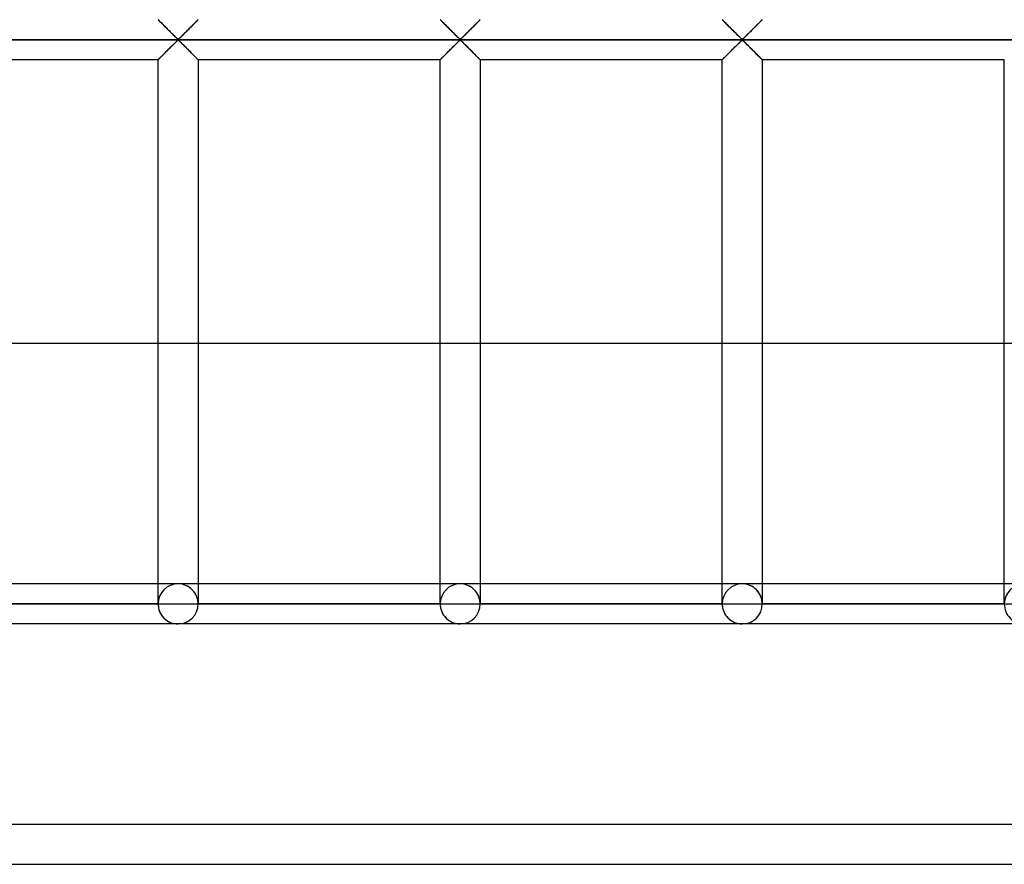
# Model space of a CAD drawing. Header units: millimetres. Extents: x -455 to 455, y -455 to 455.
# Tile 2 of 57: x -337 to -214, y -455 to -350. Entities that reach past the tile are written whole.
import ezdxf

# ---------------------------------------------------------------- set-up
doc = ezdxf.new("R2010")
doc.units = ezdxf.units.MM
doc.layers.add('MAIN-1', color=7, linetype='Continuous')
doc.layers.add('MAIN-2', color=7, linetype='Continuous')

msp = doc.modelspace()

# ---------------------------------------------------------------- linework, layer by layer
at = {"layer": 'MAIN-1'}
for p, q in [((390, -390), (-390, -390)), ((-455, -455), (455, -455))]:
    msp.add_line(p, q, dxfattribs=at)
at = {"layer": 'MAIN-2'}
for p, q in [((-319.37, -349.59), (-319.37, -349.58)), ((-319.37, -349.58), (-319.37, -349.59)), ((-319.36, -349.6), (-319.37, -349.59)), ((-319.37, -349.59), (-319.35, -349.61)), ((-319.33, -349.62), (-319.36, -349.6)), ((-319.35, -349.61), (-319.31, -349.64)), ((-319.3, -349.65), (-319.33, -349.62)), ((-319.31, -349.64), (-319.27, -349.69)), ((-319.26, -349.69), (-319.3, -349.65)), ((-319.27, -349.69), (-319.21, -349.75)), ((-319.22, -349.74), (-319.26, -349.69)), ((-319.16, -349.8), (-319.22, -349.74)), ((-319.21, -349.75), (-319.14, -349.82)), ((-319.1, -349.86), (-319.16, -349.8)), ((-319.14, -349.82), (-319.05, -349.9)), ((-319.03, -349.92), (-319.1, -349.86)), ((-319.05, -349.9), (-318.97, -349.99)), ((-318.96, -350), (-319.03, -349.92)), ((-318.97, -349.99), (-318.87, -350.09)), ((-318.88, -350.07), (-318.96, -350)), ((-318.8, -350.16), (-318.88, -350.07)), ((-318.87, -350.09), (-318.77, -350.19)), ((-318.72, -350.24), (-318.8, -350.16)), ((-318.77, -350.19), (-318.66, -350.3)), ((-318.63, -350.33), (-318.72, -350.24)), ((-315.03, -350.24), (-315.12, -350.33)), ((-315.08, -350.29), (-315.02, -350.23)), ((-314.95, -350.16), (-315.03, -350.24)), ((-315.02, -350.23), (-314.96, -350.17)), ((-314.96, -350.17), (-314.9, -350.11)), ((-314.87, -350.07), (-314.95, -350.16)), ((-314.9, -350.11), (-314.84, -350.05)), ((-314.79, -350), (-314.87, -350.07)), ((-314.84, -350.05), (-314.79, -350)), ((-314.72, -349.92), (-314.79, -350)), ((-314.79, -350), (-314.74, -349.94)), ((-314.74, -349.94), (-314.69, -349.89)), ((-314.65, -349.86), (-314.72, -349.92)), ((-314.69, -349.89), (-314.64, -349.85)), ((-314.59, -349.8), (-314.65, -349.86)), ((-314.64, -349.85), (-314.6, -349.8)), ((-314.6, -349.8), (-314.56, -349.76)), ((-314.53, -349.74), (-314.59, -349.8)), ((-314.56, -349.76), (-314.52, -349.73)), ((-314.49, -349.69), (-314.53, -349.74)), ((-314.52, -349.73), (-314.49, -349.69)), ((-314.45, -349.65), (-314.49, -349.69)), ((-314.49, -349.69), (-314.46, -349.66)), ((-314.46, -349.66), (-314.43, -349.64)), ((-314.42, -349.62), (-314.45, -349.65)), ((-314.43, -349.64), (-314.41, -349.62)), ((-314.39, -349.6), (-314.42, -349.62)), ((-314.41, -349.62), (-314.4, -349.6)), ((-314.4, -349.6), (-314.39, -349.59)), ((-314.38, -349.59), (-314.39, -349.6)), ((-314.39, -349.59), (-314.38, -349.59)), ((-314.38, -349.58), (-314.38, -349.59)), ((-314.38, -349.59), (-314.38, -349.58)), ((-284.16, -349.59), (-284.17, -349.58)), ((-284.17, -349.58), (-284.16, -349.59)), ((-284.15, -349.6), (-284.16, -349.59)), ((-284.16, -349.59), (-284.14, -349.61)), ((-284.13, -349.62), (-284.15, -349.6)), ((-284.14, -349.61), (-284.1, -349.64)), ((-284.09, -349.65), (-284.13, -349.62)), ((-284.1, -349.64), (-284.06, -349.69)), ((-284.06, -349.69), (-284.09, -349.65)), ((-284.01, -349.74), (-284.06, -349.69)), ((-284.06, -349.69), (-284, -349.75)), ((-283.95, -349.8), (-284.01, -349.74)), ((-284, -349.75), (-283.93, -349.82)), ((-283.89, -349.86), (-283.95, -349.8)), ((-283.93, -349.82), (-283.85, -349.9)), ((-283.82, -349.92), (-283.89, -349.86)), ((-283.85, -349.9), (-283.76, -349.99)), ((-283.75, -350), (-283.82, -349.92)), ((-283.76, -349.99), (-283.66, -350.09)), ((-283.67, -350.07), (-283.75, -350)), ((-283.59, -350.16), (-283.67, -350.07)), ((-283.66, -350.09), (-283.56, -350.19)), ((-283.51, -350.24), (-283.59, -350.16)), ((-283.56, -350.19), (-283.45, -350.3)), ((-283.42, -350.33), (-283.51, -350.24)), ((-279.82, -350.24), (-279.91, -350.33)), ((-279.87, -350.29), (-279.81, -350.23)), ((-279.74, -350.16), (-279.82, -350.24)), ((-279.81, -350.23), (-279.75, -350.17)), ((-279.75, -350.17), (-279.69, -350.11)), ((-279.66, -350.07), (-279.74, -350.16)), ((-279.69, -350.11), (-279.64, -350.05)), ((-279.58, -350), (-279.66, -350.07)), ((-279.64, -350.05), (-279.58, -350)), ((-279.51, -349.92), (-279.58, -350)), ((-279.58, -350), (-279.53, -349.94)), ((-279.53, -349.94), (-279.48, -349.89)), ((-279.44, -349.86), (-279.51, -349.92)), ((-279.48, -349.89), (-279.43, -349.85)), ((-279.38, -349.8), (-279.44, -349.86)), ((-279.43, -349.85), (-279.39, -349.8)), ((-279.39, -349.8), (-279.35, -349.76)), ((-279.33, -349.74), (-279.38, -349.8)), ((-279.35, -349.76), (-279.31, -349.73)), ((-279.28, -349.69), (-279.33, -349.74)), ((-279.31, -349.73), (-279.28, -349.69)), ((-279.24, -349.65), (-279.28, -349.69)), ((-279.28, -349.69), (-279.25, -349.66)), ((-279.25, -349.66), (-279.22, -349.64)), ((-279.21, -349.62), (-279.24, -349.65)), ((-279.22, -349.64), (-279.2, -349.62)), ((-279.19, -349.6), (-279.21, -349.62)), ((-279.2, -349.62), (-279.19, -349.6)), ((-279.17, -349.59), (-279.19, -349.6)), ((-279.19, -349.6), (-279.18, -349.59)), ((-279.18, -349.59), (-279.17, -349.59)), ((-279.17, -349.58), (-279.17, -349.59)), ((-279.17, -349.59), (-279.17, -349.58)), ((-248.95, -349.59), (-248.96, -349.58)), ((-248.96, -349.58), (-248.95, -349.59)), ((-248.94, -349.6), (-248.95, -349.59)), ((-248.95, -349.59), (-248.93, -349.61)), ((-248.92, -349.62), (-248.94, -349.6)), ((-248.93, -349.61), (-248.9, -349.64)), ((-248.89, -349.65), (-248.92, -349.62)), ((-248.9, -349.64), (-248.85, -349.69)), ((-248.85, -349.69), (-248.89, -349.65)), ((-248.8, -349.74), (-248.85, -349.69)), ((-248.85, -349.69), (-248.79, -349.75)), ((-248.75, -349.8), (-248.8, -349.74)), ((-248.79, -349.75), (-248.72, -349.82)), ((-248.68, -349.86), (-248.75, -349.8)), ((-248.72, -349.82), (-248.64, -349.9)), ((-248.62, -349.92), (-248.68, -349.86)), ((-248.64, -349.9), (-248.55, -349.99)), ((-248.54, -350), (-248.62, -349.92)), ((-248.55, -349.99), (-248.45, -350.09)), ((-248.47, -350.07), (-248.54, -350)), ((-248.38, -350.16), (-248.47, -350.07)), ((-248.45, -350.09), (-248.35, -350.19)), ((-248.3, -350.24), (-248.38, -350.16)), ((-248.35, -350.19), (-248.24, -350.3)), ((-248.21, -350.33), (-248.3, -350.24)), ((-244.62, -350.24), (-244.7, -350.33)), ((-244.66, -350.29), (-244.6, -350.23)), ((-244.53, -350.16), (-244.62, -350.24)), ((-244.6, -350.23), (-244.54, -350.17)), ((-244.54, -350.17), (-244.48, -350.11)), ((-244.45, -350.07), (-244.53, -350.16)), ((-244.48, -350.11), (-244.43, -350.05)), ((-244.37, -350), (-244.45, -350.07)), ((-244.43, -350.05), (-244.37, -350)), ((-244.3, -349.92), (-244.37, -350)), ((-244.37, -350), (-244.32, -349.94)), ((-244.32, -349.94), (-244.27, -349.89)), ((-244.23, -349.86), (-244.3, -349.92)), ((-244.27, -349.89), (-244.22, -349.85)), ((-244.17, -349.8), (-244.23, -349.86)), ((-244.22, -349.85), (-244.18, -349.8)), ((-244.18, -349.8), (-244.14, -349.76)), ((-244.12, -349.74), (-244.17, -349.8)), ((-244.14, -349.76), (-244.1, -349.73)), ((-244.07, -349.69), (-244.12, -349.74)), ((-244.1, -349.73), (-244.07, -349.69)), ((-244.03, -349.65), (-244.07, -349.69)), ((-244.07, -349.69), (-244.04, -349.66)), ((-244.04, -349.66), (-244.02, -349.64)), ((-244, -349.62), (-244.03, -349.65)), ((-244.02, -349.64), (-244, -349.62)), ((-243.98, -349.6), (-244, -349.62)), ((-244, -349.62), (-243.98, -349.6)), ((-243.96, -349.59), (-243.98, -349.6)), ((-243.98, -349.6), (-243.97, -349.59)), ((-243.97, -349.59), (-243.96, -349.59)), ((-243.96, -349.58), (-243.96, -349.59)), ((-243.96, -349.59), (-243.96, -349.58)), ((-318.66, -350.3), (-318.55, -350.4)), ((-318.54, -350.41), (-318.63, -350.33)), ((-318.55, -350.4), (-318.44, -350.52)), ((-318.45, -350.5), (-318.54, -350.41)), ((-318.36, -350.6), (-318.45, -350.5)), ((-318.44, -350.52), (-318.32, -350.63)), ((-318.26, -350.69), (-318.36, -350.6)), ((-318.32, -350.63), (-318.21, -350.75)), ((-318.17, -350.79), (-318.26, -350.69)), ((-318.21, -350.75), (-318.09, -350.87)), ((-318.07, -350.88), (-318.17, -350.79)), ((-318.09, -350.87), (-317.97, -350.99)), ((-317.98, -350.98), (-318.07, -350.88)), ((-317.88, -351.08), (-317.98, -350.98)), ((-317.97, -350.99), (-317.85, -351.11)), ((-317.78, -351.17), (-317.88, -351.08)), ((-317.85, -351.11), (-317.73, -351.23)), ((-317.69, -351.27), (-317.78, -351.17)), ((-317.73, -351.23), (-317.61, -351.34)), ((-317.6, -351.36), (-317.69, -351.27)), ((-317.61, -351.34), (-317.5, -351.46)), ((-317.5, -351.45), (-317.6, -351.36)), ((-317.41, -351.54), (-317.5, -351.45)), ((-317.5, -351.46), (-317.39, -351.57)), ((-316.25, -351.45), (-316.34, -351.54)), ((-316.34, -351.55), (-316.28, -351.49)), ((-316.28, -351.49), (-316.22, -351.42)), ((-316.15, -351.36), (-316.25, -351.45)), ((-316.22, -351.42), (-316.15, -351.35)), ((-316.06, -351.27), (-316.15, -351.36)), ((-316.15, -351.35), (-316.08, -351.29)), ((-316.08, -351.29), (-316.02, -351.22)), ((-315.97, -351.17), (-316.06, -351.27)), ((-316.02, -351.22), (-315.95, -351.15)), ((-315.87, -351.08), (-315.97, -351.17)), ((-315.95, -351.15), (-315.88, -351.09)), ((-315.88, -351.09), (-315.81, -351.02)), ((-315.77, -350.98), (-315.87, -351.08)), ((-315.81, -351.02), (-315.74, -350.95)), ((-315.68, -350.88), (-315.77, -350.98)), ((-315.74, -350.95), (-315.67, -350.88)), ((-315.58, -350.79), (-315.68, -350.88)), ((-315.67, -350.88), (-315.6, -350.81)), ((-315.6, -350.81), (-315.54, -350.74)), ((-315.49, -350.69), (-315.58, -350.79)), ((-315.54, -350.74), (-315.47, -350.67)), ((-315.39, -350.6), (-315.49, -350.69)), ((-315.47, -350.67), (-315.4, -350.61)), ((-315.4, -350.61), (-315.33, -350.54)), ((-315.3, -350.5), (-315.39, -350.6)), ((-315.33, -350.54), (-315.27, -350.48)), ((-315.21, -350.41), (-315.3, -350.5)), ((-315.27, -350.48), (-315.2, -350.41)), ((-315.12, -350.33), (-315.21, -350.41)), ((-315.2, -350.41), (-315.14, -350.35)), ((-315.14, -350.35), (-315.08, -350.29)), ((-283.45, -350.3), (-283.34, -350.4)), ((-283.33, -350.41), (-283.42, -350.33)), ((-283.34, -350.4), (-283.23, -350.52)), ((-283.24, -350.5), (-283.33, -350.41)), ((-283.15, -350.6), (-283.24, -350.5)), ((-283.23, -350.52), (-283.12, -350.63)), ((-283.06, -350.69), (-283.15, -350.6)), ((-283.12, -350.63), (-283, -350.75)), ((-282.96, -350.79), (-283.06, -350.69)), ((-283, -350.75), (-282.88, -350.87)), ((-282.86, -350.88), (-282.96, -350.79)), ((-282.88, -350.87), (-282.76, -350.99)), ((-282.77, -350.98), (-282.86, -350.88)), ((-282.67, -351.08), (-282.77, -350.98)), ((-282.76, -350.99), (-282.64, -351.11)), ((-282.57, -351.17), (-282.67, -351.08)), ((-282.64, -351.11), (-282.52, -351.23)), ((-282.48, -351.27), (-282.57, -351.17)), ((-282.52, -351.23), (-282.4, -351.34)), ((-282.39, -351.36), (-282.48, -351.27)), ((-282.4, -351.34), (-282.29, -351.46)), ((-282.29, -351.45), (-282.39, -351.36)), ((-282.2, -351.54), (-282.29, -351.45)), ((-282.29, -351.46), (-282.18, -351.57)), ((-281.14, -351.55), (-281.07, -351.49)), ((-281.04, -351.45), (-281.13, -351.54)), ((-281.07, -351.49), (-281.01, -351.42)), ((-280.95, -351.36), (-281.04, -351.45)), ((-281.01, -351.42), (-280.94, -351.35)), ((-280.85, -351.27), (-280.95, -351.36)), ((-280.94, -351.35), (-280.88, -351.29)), ((-280.88, -351.29), (-280.81, -351.22)), ((-280.76, -351.17), (-280.85, -351.27)), ((-280.81, -351.22), (-280.74, -351.15)), ((-280.66, -351.08), (-280.76, -351.17)), ((-280.74, -351.15), (-280.67, -351.09)), ((-280.67, -351.09), (-280.6, -351.02)), ((-280.57, -350.98), (-280.66, -351.08)), ((-280.6, -351.02), (-280.53, -350.95)), ((-280.47, -350.88), (-280.57, -350.98)), ((-280.53, -350.95), (-280.47, -350.88)), ((-280.37, -350.79), (-280.47, -350.88)), ((-280.47, -350.88), (-280.4, -350.81)), ((-280.4, -350.81), (-280.33, -350.74)), ((-280.28, -350.69), (-280.37, -350.79)), ((-280.33, -350.74), (-280.26, -350.67)), ((-280.18, -350.6), (-280.28, -350.69)), ((-280.26, -350.67), (-280.19, -350.61)), ((-280.19, -350.61), (-280.13, -350.54)), ((-280.09, -350.5), (-280.18, -350.6)), ((-280.13, -350.54), (-280.06, -350.48)), ((-280, -350.41), (-280.09, -350.5)), ((-280.06, -350.48), (-280, -350.41)), ((-279.91, -350.33), (-280, -350.41)), ((-280, -350.41), (-279.93, -350.35)), ((-279.93, -350.35), (-279.87, -350.29)), ((-248.24, -350.3), (-248.14, -350.4)), ((-248.13, -350.41), (-248.21, -350.33)), ((-248.14, -350.4), (-248.02, -350.52)), ((-248.04, -350.5), (-248.13, -350.41)), ((-247.94, -350.6), (-248.04, -350.5)), ((-248.02, -350.52), (-247.91, -350.63)), ((-247.85, -350.69), (-247.94, -350.6)), ((-247.91, -350.63), (-247.79, -350.75)), ((-247.75, -350.79), (-247.85, -350.69)), ((-247.79, -350.75), (-247.67, -350.87)), ((-247.66, -350.88), (-247.75, -350.79)), ((-247.67, -350.87), (-247.55, -350.99)), ((-247.56, -350.98), (-247.66, -350.88)), ((-247.46, -351.08), (-247.56, -350.98)), ((-247.55, -350.99), (-247.43, -351.11)), ((-247.37, -351.17), (-247.46, -351.08)), ((-247.43, -351.11), (-247.31, -351.23)), ((-247.27, -351.27), (-247.37, -351.17)), ((-247.31, -351.23), (-247.2, -351.34)), ((-247.18, -351.36), (-247.27, -351.27)), ((-247.2, -351.34), (-247.08, -351.46)), ((-247.09, -351.45), (-247.18, -351.36)), ((-247, -351.54), (-247.09, -351.45)), ((-247.08, -351.46), (-246.97, -351.57)), ((-245.93, -351.55), (-245.86, -351.49)), ((-245.83, -351.45), (-245.92, -351.54)), ((-245.86, -351.49), (-245.8, -351.42)), ((-245.74, -351.36), (-245.83, -351.45)), ((-245.8, -351.42), (-245.73, -351.35)), ((-245.64, -351.27), (-245.74, -351.36)), ((-245.73, -351.35), (-245.67, -351.29)), ((-245.67, -351.29), (-245.6, -351.22)), ((-245.55, -351.17), (-245.64, -351.27)), ((-245.6, -351.22), (-245.53, -351.15)), ((-245.45, -351.08), (-245.55, -351.17)), ((-245.53, -351.15), (-245.46, -351.09)), ((-245.46, -351.09), (-245.4, -351.02)), ((-245.36, -350.98), (-245.45, -351.08)), ((-245.4, -351.02), (-245.33, -350.95)), ((-245.26, -350.88), (-245.36, -350.98)), ((-245.33, -350.95), (-245.26, -350.88)), ((-245.16, -350.79), (-245.26, -350.88)), ((-245.26, -350.88), (-245.19, -350.81)), ((-245.19, -350.81), (-245.12, -350.74)), ((-245.07, -350.69), (-245.16, -350.79)), ((-245.12, -350.74), (-245.05, -350.67)), ((-244.97, -350.6), (-245.07, -350.69)), ((-245.05, -350.67), (-244.98, -350.61)), ((-244.98, -350.61), (-244.92, -350.54)), ((-244.88, -350.5), (-244.97, -350.6)), ((-244.92, -350.54), (-244.85, -350.48)), ((-244.79, -350.41), (-244.88, -350.5)), ((-244.85, -350.48), (-244.79, -350.41)), ((-244.7, -350.33), (-244.79, -350.41)), ((-244.79, -350.41), (-244.72, -350.35)), ((-244.72, -350.35), (-244.66, -350.29)), ((-422.5, -352.08), (422.5, -352.08)), ((-167.74, -352.08), (-420, -352.08)), ((-317.6, -352.81), (-317.5, -352.72)), ((-317.47, -352.68), (-317.53, -352.75)), ((-317.5, -352.72), (-317.41, -352.63)), ((-317.41, -352.62), (-317.47, -352.68)), ((-317.33, -351.63), (-317.41, -351.54)), ((-317.41, -352.63), (-317.33, -352.54)), ((-317.34, -352.56), (-317.41, -352.62)), ((-317.39, -351.57), (-317.28, -351.67)), ((-317.28, -352.5), (-317.34, -352.56)), ((-317.24, -351.71), (-317.33, -351.63)), ((-317.33, -352.54), (-317.24, -352.46)), ((-317.28, -351.67), (-317.18, -351.77)), ((-317.22, -352.44), (-317.28, -352.5)), ((-317.16, -351.79), (-317.24, -351.71)), ((-317.24, -352.46), (-317.16, -352.38)), ((-317.17, -352.38), (-317.22, -352.44)), ((-317.18, -351.77), (-317.08, -351.86)), ((-317.11, -352.33), (-317.17, -352.38)), ((-317.08, -351.86), (-317.16, -351.79)), ((-317.16, -352.38), (-317.08, -352.3)), ((-317.06, -352.28), (-317.11, -352.33)), ((-317.01, -351.93), (-317.08, -351.86)), ((-317.08, -351.86), (-316.99, -351.95)), ((-317.08, -352.3), (-317.01, -352.23)), ((-317, -352.23), (-317.06, -352.28)), ((-316.93, -351.99), (-317.01, -351.93)), ((-317.01, -352.23), (-316.93, -352.17)), ((-316.95, -352.19), (-317, -352.23)), ((-316.99, -351.95), (-316.88, -352.01)), ((-316.88, -352.15), (-316.95, -352.19)), ((-316.82, -351.99), (-316.93, -351.99)), ((-316.93, -352.17), (-316.82, -352.17)), ((-316.88, -352.01), (-316.8, -351.98)), ((-316.76, -352.22), (-316.88, -352.15)), ((-316.74, -351.93), (-316.82, -351.99)), ((-316.82, -352.17), (-316.74, -352.23)), ((-316.8, -351.98), (-316.75, -351.94)), ((-316.67, -352.3), (-316.76, -352.22)), ((-316.75, -351.94), (-316.69, -351.89)), ((-316.67, -351.86), (-316.74, -351.93)), ((-316.74, -352.23), (-316.67, -352.3)), ((-316.69, -351.89), (-316.64, -351.84)), ((-316.59, -351.79), (-316.67, -351.86)), ((-316.67, -352.3), (-316.59, -352.38)), ((-316.57, -352.39), (-316.67, -352.3)), ((-316.64, -351.84), (-316.58, -351.78)), ((-316.51, -351.71), (-316.59, -351.79)), ((-316.59, -352.38), (-316.51, -352.46)), ((-316.58, -351.78), (-316.53, -351.73)), ((-316.47, -352.49), (-316.57, -352.39)), ((-316.53, -351.73), (-316.47, -351.67)), ((-316.42, -351.63), (-316.51, -351.71)), ((-316.51, -352.46), (-316.42, -352.54)), ((-316.47, -351.67), (-316.41, -351.61)), ((-316.36, -352.6), (-316.47, -352.49)), ((-316.34, -351.54), (-316.42, -351.63)), ((-316.42, -352.54), (-316.34, -352.63)), ((-316.41, -351.61), (-316.34, -351.55)), ((-316.25, -352.71), (-316.36, -352.6)), ((-316.34, -352.63), (-316.25, -352.72)), ((-316.14, -352.82), (-316.25, -352.71)), ((-316.25, -352.72), (-316.15, -352.81)), ((-282.39, -352.81), (-282.29, -352.72)), ((-282.26, -352.68), (-282.33, -352.75)), ((-282.29, -352.72), (-282.2, -352.63)), ((-282.2, -352.62), (-282.26, -352.68)), ((-282.12, -351.63), (-282.2, -351.54)), ((-282.2, -352.63), (-282.12, -352.54)), ((-282.13, -352.56), (-282.2, -352.62)), ((-282.18, -351.57), (-282.07, -351.67)), ((-282.07, -352.5), (-282.13, -352.56)), ((-282.03, -351.71), (-282.12, -351.63)), ((-282.12, -352.54), (-282.03, -352.46)), ((-282.07, -351.67), (-281.97, -351.77)), ((-282.01, -352.44), (-282.07, -352.5)), ((-281.95, -351.79), (-282.03, -351.71)), ((-282.03, -352.46), (-281.95, -352.38)), ((-281.96, -352.38), (-282.01, -352.44)), ((-281.97, -351.77), (-281.87, -351.86)), ((-281.9, -352.33), (-281.96, -352.38)), ((-281.87, -351.86), (-281.95, -351.79)), ((-281.95, -352.38), (-281.87, -352.3)), ((-281.85, -352.28), (-281.9, -352.33)), ((-281.8, -351.93), (-281.87, -351.86)), ((-281.87, -351.86), (-281.78, -351.95)), ((-281.87, -352.3), (-281.8, -352.23)), ((-281.79, -352.23), (-281.85, -352.28)), ((-281.72, -351.99), (-281.8, -351.93)), ((-281.8, -352.23), (-281.72, -352.17)), ((-281.74, -352.19), (-281.79, -352.23)), ((-281.78, -351.95), (-281.67, -352.01)), ((-281.67, -352.15), (-281.74, -352.19)), ((-281.61, -351.99), (-281.72, -351.99)), ((-281.72, -352.17), (-281.61, -352.17)), ((-281.67, -352.01), (-281.59, -351.98)), ((-281.55, -352.22), (-281.67, -352.15)), ((-281.53, -351.93), (-281.61, -351.99)), ((-281.61, -352.17), (-281.53, -352.23)), ((-281.59, -351.98), (-281.54, -351.94)), ((-281.46, -352.3), (-281.55, -352.22)), ((-281.54, -351.94), (-281.49, -351.89)), ((-281.46, -351.86), (-281.53, -351.93)), ((-281.53, -352.23), (-281.46, -352.3)), ((-281.49, -351.89), (-281.43, -351.84)), ((-281.38, -351.79), (-281.46, -351.86)), ((-281.46, -352.3), (-281.38, -352.38)), ((-281.36, -352.39), (-281.46, -352.3)), ((-281.43, -351.84), (-281.38, -351.78)), ((-281.3, -351.71), (-281.38, -351.79)), ((-281.38, -351.78), (-281.32, -351.73)), ((-281.38, -352.38), (-281.3, -352.46)), ((-281.26, -352.49), (-281.36, -352.39)), ((-281.32, -351.73), (-281.26, -351.67)), ((-281.22, -351.63), (-281.3, -351.71)), ((-281.3, -352.46), (-281.22, -352.54)), ((-281.26, -351.67), (-281.2, -351.61)), ((-281.16, -352.6), (-281.26, -352.49)), ((-281.13, -351.54), (-281.22, -351.63)), ((-281.22, -352.54), (-281.13, -352.63)), ((-281.2, -351.61), (-281.14, -351.55)), ((-281.04, -352.71), (-281.16, -352.6)), ((-281.13, -352.63), (-281.04, -352.72)), ((-280.93, -352.82), (-281.04, -352.71)), ((-281.04, -352.72), (-280.95, -352.81)), ((-247.18, -352.81), (-247.09, -352.72)), ((-247.05, -352.68), (-247.12, -352.75)), ((-247.09, -352.72), (-247, -352.63)), ((-246.99, -352.62), (-247.05, -352.68)), ((-246.91, -351.63), (-247, -351.54)), ((-247, -352.63), (-246.91, -352.54)), ((-246.93, -352.56), (-246.99, -352.62)), ((-246.97, -351.57), (-246.86, -351.67)), ((-246.87, -352.5), (-246.93, -352.56)), ((-246.82, -351.71), (-246.91, -351.63)), ((-246.91, -352.54), (-246.82, -352.46)), ((-246.81, -352.44), (-246.87, -352.5)), ((-246.86, -351.67), (-246.76, -351.77)), ((-246.74, -351.79), (-246.82, -351.71)), ((-246.82, -352.46), (-246.74, -352.38)), ((-246.75, -352.38), (-246.81, -352.44)), ((-246.76, -351.77), (-246.67, -351.86)), ((-246.69, -352.33), (-246.75, -352.38)), ((-246.67, -351.86), (-246.74, -351.79)), ((-246.74, -352.38), (-246.67, -352.3)), ((-246.64, -352.28), (-246.69, -352.33)), ((-246.59, -351.93), (-246.67, -351.86)), ((-246.67, -351.86), (-246.57, -351.95)), ((-246.67, -352.3), (-246.59, -352.23)), ((-246.59, -352.23), (-246.64, -352.28)), ((-246.51, -351.99), (-246.59, -351.93)), ((-246.59, -352.23), (-246.51, -352.17)), ((-246.53, -352.19), (-246.59, -352.23)), ((-246.57, -351.95), (-246.46, -352.01)), ((-246.46, -352.15), (-246.53, -352.19)), ((-246.4, -351.99), (-246.51, -351.99)), ((-246.51, -352.17), (-246.4, -352.17)), ((-246.46, -352.01), (-246.39, -351.98)), ((-246.34, -352.22), (-246.46, -352.15)), ((-246.32, -351.93), (-246.4, -351.99)), ((-246.4, -352.17), (-246.32, -352.23)), ((-246.39, -351.98), (-246.33, -351.94)), ((-246.25, -352.3), (-246.34, -352.22)), ((-246.33, -351.94), (-246.28, -351.89)), ((-246.25, -351.86), (-246.32, -351.93)), ((-246.32, -352.23), (-246.25, -352.3)), ((-246.28, -351.89), (-246.22, -351.84)), ((-246.17, -351.79), (-246.25, -351.86)), ((-246.25, -352.3), (-246.17, -352.38)), ((-246.15, -352.39), (-246.25, -352.3)), ((-246.22, -351.84), (-246.17, -351.78)), ((-246.09, -351.71), (-246.17, -351.79)), ((-246.17, -351.78), (-246.11, -351.73)), ((-246.17, -352.38), (-246.09, -352.46)), ((-246.05, -352.49), (-246.15, -352.39)), ((-246.11, -351.73), (-246.05, -351.67)), ((-246.01, -351.63), (-246.09, -351.71)), ((-246.09, -352.46), (-246.01, -352.54)), ((-246.05, -351.67), (-245.99, -351.61)), ((-245.95, -352.6), (-246.05, -352.49)), ((-245.92, -351.54), (-246.01, -351.63)), ((-246.01, -352.54), (-245.92, -352.63)), ((-245.99, -351.61), (-245.93, -351.55)), ((-245.84, -352.71), (-245.95, -352.6)), ((-245.92, -352.63), (-245.83, -352.72)), ((-245.72, -352.82), (-245.84, -352.71)), ((-245.83, -352.72), (-245.74, -352.81)), ((-318.8, -354.01), (-318.72, -353.93)), ((-318.73, -353.94), (-318.79, -354)), ((-318.67, -353.88), (-318.73, -353.94)), ((-318.72, -353.93), (-318.63, -353.84)), ((-318.61, -353.82), (-318.67, -353.88)), ((-318.63, -353.84), (-318.54, -353.75)), ((-318.55, -353.76), (-318.61, -353.82)), ((-318.48, -353.69), (-318.55, -353.76)), ((-318.54, -353.75), (-318.45, -353.66)), ((-318.42, -353.63), (-318.48, -353.69)), ((-318.45, -353.66), (-318.36, -353.57)), ((-318.35, -353.56), (-318.42, -353.63)), ((-318.36, -353.57), (-318.26, -353.47)), ((-318.28, -353.49), (-318.35, -353.56)), ((-318.21, -353.42), (-318.28, -353.49)), ((-318.26, -353.47), (-318.17, -353.38)), ((-318.15, -353.36), (-318.21, -353.42)), ((-318.17, -353.38), (-318.07, -353.28)), ((-318.08, -353.29), (-318.15, -353.36)), ((-318.01, -353.22), (-318.08, -353.29)), ((-318.07, -353.28), (-317.98, -353.19)), ((-317.94, -353.15), (-318.01, -353.22)), ((-317.98, -353.19), (-317.88, -353.09)), ((-317.87, -353.08), (-317.94, -353.15)), ((-317.88, -353.09), (-317.78, -352.99)), ((-317.8, -353.01), (-317.87, -353.08)), ((-317.73, -352.94), (-317.8, -353.01)), ((-317.78, -352.99), (-317.69, -352.9)), ((-317.67, -352.88), (-317.73, -352.94)), ((-317.69, -352.9), (-317.6, -352.81)), ((-317.6, -352.81), (-317.67, -352.88)), ((-317.53, -352.75), (-317.6, -352.81)), ((-316.15, -352.81), (-316.06, -352.9)), ((-316.02, -352.94), (-316.14, -352.82)), ((-316.06, -352.9), (-315.97, -352.99)), ((-315.9, -353.06), (-316.02, -352.94)), ((-315.97, -352.99), (-315.87, -353.09)), ((-315.78, -353.18), (-315.9, -353.06)), ((-315.87, -353.09), (-315.77, -353.19)), ((-315.66, -353.3), (-315.78, -353.18)), ((-315.77, -353.19), (-315.68, -353.28)), ((-315.68, -353.28), (-315.58, -353.38)), ((-315.54, -353.42), (-315.66, -353.3)), ((-315.58, -353.38), (-315.49, -353.47)), ((-315.43, -353.53), (-315.54, -353.42)), ((-315.49, -353.47), (-315.39, -353.57)), ((-315.31, -353.65), (-315.43, -353.53)), ((-315.39, -353.57), (-315.3, -353.66)), ((-315.2, -353.76), (-315.31, -353.65)), ((-315.3, -353.66), (-315.21, -353.75)), ((-315.21, -353.75), (-315.12, -353.84)), ((-315.09, -353.87), (-315.2, -353.76)), ((-315.12, -353.84), (-315.03, -353.93)), ((-314.98, -353.98), (-315.09, -353.87)), ((-315.03, -353.93), (-314.95, -354.01)), ((-283.59, -354.01), (-283.51, -353.93)), ((-283.52, -353.94), (-283.58, -354)), ((-283.46, -353.88), (-283.52, -353.94)), ((-283.51, -353.93), (-283.42, -353.84)), ((-283.4, -353.82), (-283.46, -353.88)), ((-283.42, -353.84), (-283.33, -353.75)), ((-283.34, -353.76), (-283.4, -353.82)), ((-283.27, -353.69), (-283.34, -353.76)), ((-283.33, -353.75), (-283.24, -353.66)), ((-283.21, -353.63), (-283.27, -353.69)), ((-283.24, -353.66), (-283.15, -353.57)), ((-283.14, -353.56), (-283.21, -353.63)), ((-283.15, -353.57), (-283.06, -353.47)), ((-283.07, -353.49), (-283.14, -353.56)), ((-283.01, -353.42), (-283.07, -353.49)), ((-283.06, -353.47), (-282.96, -353.38)), ((-282.94, -353.36), (-283.01, -353.42)), ((-282.96, -353.38), (-282.86, -353.28)), ((-282.87, -353.29), (-282.94, -353.36)), ((-282.8, -353.22), (-282.87, -353.29)), ((-282.86, -353.28), (-282.77, -353.19)), ((-282.73, -353.15), (-282.8, -353.22)), ((-282.77, -353.19), (-282.67, -353.09)), ((-282.66, -353.08), (-282.73, -353.15)), ((-282.67, -353.09), (-282.57, -352.99)), ((-282.59, -353.01), (-282.66, -353.08)), ((-282.53, -352.94), (-282.59, -353.01)), ((-282.57, -352.99), (-282.48, -352.9)), ((-282.46, -352.88), (-282.53, -352.94)), ((-282.48, -352.9), (-282.39, -352.81)), ((-282.39, -352.81), (-282.46, -352.88)), ((-282.33, -352.75), (-282.39, -352.81)), ((-280.95, -352.81), (-280.85, -352.9)), ((-280.81, -352.94), (-280.93, -352.82)), ((-280.85, -352.9), (-280.76, -352.99)), ((-280.7, -353.06), (-280.81, -352.94)), ((-280.76, -352.99), (-280.66, -353.09)), ((-280.58, -353.18), (-280.7, -353.06)), ((-280.66, -353.09), (-280.57, -353.19)), ((-280.46, -353.3), (-280.58, -353.18)), ((-280.57, -353.19), (-280.47, -353.28)), ((-280.47, -353.28), (-280.37, -353.38)), ((-280.34, -353.42), (-280.46, -353.3)), ((-280.37, -353.38), (-280.28, -353.47)), ((-280.22, -353.53), (-280.34, -353.42)), ((-280.28, -353.47), (-280.18, -353.57)), ((-280.1, -353.65), (-280.22, -353.53)), ((-280.18, -353.57), (-280.09, -353.66)), ((-279.99, -353.76), (-280.1, -353.65)), ((-280.09, -353.66), (-280, -353.75)), ((-280, -353.75), (-279.91, -353.84)), ((-279.88, -353.87), (-279.99, -353.76)), ((-279.91, -353.84), (-279.82, -353.93)), ((-279.77, -353.98), (-279.88, -353.87)), ((-279.82, -353.93), (-279.74, -354.01)), ((-248.38, -354.01), (-248.3, -353.93)), ((-248.31, -353.94), (-248.37, -354)), ((-248.25, -353.88), (-248.31, -353.94)), ((-248.3, -353.93), (-248.21, -353.84)), ((-248.19, -353.82), (-248.25, -353.88)), ((-248.21, -353.84), (-248.13, -353.75)), ((-248.13, -353.76), (-248.19, -353.82)), ((-248.13, -353.75), (-248.04, -353.66)), ((-248.07, -353.69), (-248.13, -353.76)), ((-248, -353.63), (-248.07, -353.69)), ((-248.04, -353.66), (-247.94, -353.57)), ((-247.93, -353.56), (-248, -353.63)), ((-247.94, -353.57), (-247.85, -353.47)), ((-247.87, -353.49), (-247.93, -353.56)), ((-247.8, -353.42), (-247.87, -353.49)), ((-247.85, -353.47), (-247.75, -353.38)), ((-247.73, -353.36), (-247.8, -353.42)), ((-247.75, -353.38), (-247.66, -353.28)), ((-247.66, -353.29), (-247.73, -353.36)), ((-247.66, -353.28), (-247.56, -353.19)), ((-247.59, -353.22), (-247.66, -353.29)), ((-247.52, -353.15), (-247.59, -353.22)), ((-247.56, -353.19), (-247.46, -353.09)), ((-247.45, -353.08), (-247.52, -353.15)), ((-247.46, -353.09), (-247.37, -352.99)), ((-247.38, -353.01), (-247.45, -353.08)), ((-247.32, -352.94), (-247.38, -353.01)), ((-247.37, -352.99), (-247.27, -352.9)), ((-247.25, -352.88), (-247.32, -352.94)), ((-247.27, -352.9), (-247.18, -352.81)), ((-247.18, -352.81), (-247.25, -352.88)), ((-247.12, -352.75), (-247.18, -352.81)), ((-245.74, -352.81), (-245.64, -352.9)), ((-245.6, -352.94), (-245.72, -352.82)), ((-245.64, -352.9), (-245.55, -352.99)), ((-245.49, -353.06), (-245.6, -352.94)), ((-245.55, -352.99), (-245.45, -353.09)), ((-245.37, -353.18), (-245.49, -353.06)), ((-245.45, -353.09), (-245.36, -353.19)), ((-245.25, -353.3), (-245.37, -353.18)), ((-245.36, -353.19), (-245.26, -353.28)), ((-245.26, -353.28), (-245.16, -353.38)), ((-245.13, -353.42), (-245.25, -353.3)), ((-245.16, -353.38), (-245.07, -353.47)), ((-245.01, -353.53), (-245.13, -353.42)), ((-245.07, -353.47), (-244.97, -353.57)), ((-244.89, -353.65), (-245.01, -353.53)), ((-244.97, -353.57), (-244.88, -353.66)), ((-244.78, -353.76), (-244.89, -353.65)), ((-244.88, -353.66), (-244.79, -353.75)), ((-244.79, -353.75), (-244.7, -353.84)), ((-244.67, -353.87), (-244.78, -353.76)), ((-244.7, -353.84), (-244.62, -353.93)), ((-244.57, -353.98), (-244.67, -353.87)), ((-244.62, -353.93), (-244.53, -354.01)), ((-319.37, -354.58), (-349.58, -354.58)), ((-319.37, -354.58), (-319.36, -354.57)), ((-319.36, -354.57), (-319.37, -354.58)), ((-319.37, -354.58), (-319.37, -354.58)), ((-319.37, -422.5), (-319.37, -354.58)), ((-319.37, -354.58), (-319.37, -354.58)), ((-319.36, -354.57), (-319.33, -354.54)), ((-319.35, -354.56), (-319.36, -354.57)), ((-319.34, -354.55), (-319.35, -354.56)), ((-319.32, -354.53), (-319.34, -354.55)), ((-319.33, -354.54), (-319.3, -354.51)), ((-319.29, -354.5), (-319.32, -354.53)), ((-319.3, -354.51), (-319.26, -354.47)), ((-319.26, -354.47), (-319.29, -354.5)), ((-319.26, -354.47), (-319.22, -354.43)), ((-319.23, -354.44), (-319.26, -354.47)), ((-319.19, -354.4), (-319.23, -354.44)), ((-319.22, -354.43), (-319.16, -354.37)), ((-319.15, -354.36), (-319.19, -354.4)), ((-319.16, -354.37), (-319.1, -354.31)), ((-319.11, -354.32), (-319.15, -354.36)), ((-319.06, -354.27), (-319.11, -354.32)), ((-319.1, -354.31), (-319.03, -354.24)), ((-319.01, -354.22), (-319.06, -354.27)), ((-319.03, -354.24), (-318.96, -354.17)), ((-318.96, -354.17), (-319.01, -354.22)), ((-318.96, -354.17), (-318.88, -354.09)), ((-318.91, -354.12), (-318.96, -354.17)), ((-318.85, -354.06), (-318.91, -354.12)), ((-318.88, -354.09), (-318.8, -354.01)), ((-318.79, -354), (-318.85, -354.06)), ((-314.88, -354.08), (-314.98, -353.98)), ((-314.95, -354.01), (-314.87, -354.09)), ((-314.78, -354.17), (-314.88, -354.08)), ((-314.87, -354.09), (-314.79, -354.17)), ((-314.79, -354.17), (-314.72, -354.24)), ((-314.7, -354.26), (-314.78, -354.17)), ((-314.72, -354.24), (-314.65, -354.31)), ((-314.61, -354.34), (-314.7, -354.26)), ((-314.65, -354.31), (-314.59, -354.37)), ((-314.54, -354.42), (-314.61, -354.34)), ((-314.59, -354.37), (-314.53, -354.43)), ((-314.48, -354.47), (-314.54, -354.42)), ((-314.53, -354.43), (-314.49, -354.47)), ((-314.49, -354.47), (-314.45, -354.51)), ((-314.44, -354.52), (-314.48, -354.47)), ((-314.45, -354.51), (-314.42, -354.54)), ((-314.4, -354.56), (-314.44, -354.52)), ((-314.42, -354.54), (-314.39, -354.57)), ((-314.38, -354.58), (-314.4, -354.56)), ((-314.39, -354.57), (-314.38, -354.58)), ((-314.38, -354.58), (-314.38, -422.5)), ((-314.38, -354.58), (-314.38, -354.58)), ((-314.38, -354.58), (-314.38, -354.58)), ((-284.17, -354.58), (-314.38, -354.58)), ((-284.17, -354.58), (-284.16, -354.58)), ((-284.17, -422.5), (-284.17, -354.58)), ((-284.16, -354.58), (-284.17, -354.58)), ((-284.15, -354.56), (-284.16, -354.57)), ((-284.16, -354.58), (-284.15, -354.57)), ((-284.16, -354.57), (-284.16, -354.58)), ((-284.15, -354.57), (-284.13, -354.54)), ((-284.13, -354.55), (-284.15, -354.56)), ((-284.13, -354.54), (-284.09, -354.51)), ((-284.11, -354.53), (-284.13, -354.55)), ((-284.08, -354.5), (-284.11, -354.53)), ((-284.09, -354.51), (-284.06, -354.47)), ((-284.06, -354.47), (-284.08, -354.5)), ((-284.06, -354.47), (-284.01, -354.43)), ((-284.02, -354.44), (-284.06, -354.47)), ((-283.99, -354.4), (-284.02, -354.44)), ((-284.01, -354.43), (-283.95, -354.37)), ((-283.95, -354.36), (-283.99, -354.4)), ((-283.95, -354.37), (-283.89, -354.31)), ((-283.9, -354.32), (-283.95, -354.36)), ((-283.86, -354.27), (-283.9, -354.32)), ((-283.89, -354.31), (-283.82, -354.24)), ((-283.81, -354.22), (-283.86, -354.27)), ((-283.82, -354.24), (-283.75, -354.17)), ((-283.75, -354.17), (-283.81, -354.22)), ((-283.75, -354.17), (-283.67, -354.09)), ((-283.7, -354.12), (-283.75, -354.17)), ((-283.64, -354.06), (-283.7, -354.12)), ((-283.67, -354.09), (-283.59, -354.01)), ((-283.58, -354), (-283.64, -354.06)), ((-279.67, -354.08), (-279.77, -353.98)), ((-279.74, -354.01), (-279.66, -354.09)), ((-279.58, -354.17), (-279.67, -354.08)), ((-279.66, -354.09), (-279.58, -354.17)), ((-279.58, -354.17), (-279.51, -354.24)), ((-279.49, -354.26), (-279.58, -354.17)), ((-279.51, -354.24), (-279.44, -354.31)), ((-279.41, -354.34), (-279.49, -354.26)), ((-279.44, -354.31), (-279.38, -354.37)), ((-279.34, -354.42), (-279.41, -354.34)), ((-279.38, -354.37), (-279.33, -354.43)), ((-279.28, -354.47), (-279.34, -354.42)), ((-279.33, -354.43), (-279.28, -354.47)), ((-279.28, -354.47), (-279.24, -354.51)), ((-279.23, -354.52), (-279.28, -354.47)), ((-279.24, -354.51), (-279.21, -354.54)), ((-279.2, -354.56), (-279.23, -354.52)), ((-279.21, -354.54), (-279.19, -354.57)), ((-279.17, -354.58), (-279.2, -354.56)), ((-279.19, -354.57), (-279.17, -354.58)), ((-279.17, -354.58), (-279.17, -422.5)), ((-279.17, -354.58), (-279.17, -354.58)), ((-279.17, -354.58), (-279.17, -354.58)), ((-248.96, -354.58), (-279.17, -354.58)), ((-248.95, -354.57), (-248.96, -354.58)), ((-248.96, -354.58), (-248.95, -354.58)), ((-248.96, -422.5), (-248.96, -354.58)), ((-248.96, -354.58), (-248.96, -354.58)), ((-248.94, -354.56), (-248.95, -354.57)), ((-248.95, -354.58), (-248.94, -354.57)), ((-248.94, -354.57), (-248.92, -354.54)), ((-248.92, -354.55), (-248.94, -354.56)), ((-248.92, -354.54), (-248.89, -354.51)), ((-248.9, -354.53), (-248.92, -354.55)), ((-248.88, -354.5), (-248.9, -354.53)), ((-248.89, -354.51), (-248.85, -354.47)), ((-248.85, -354.47), (-248.88, -354.5)), ((-248.85, -354.47), (-248.8, -354.43)), ((-248.81, -354.44), (-248.85, -354.47)), ((-248.78, -354.4), (-248.81, -354.44)), ((-248.8, -354.43), (-248.75, -354.37)), ((-248.74, -354.36), (-248.78, -354.4)), ((-248.75, -354.37), (-248.68, -354.31)), ((-248.69, -354.32), (-248.74, -354.36)), ((-248.65, -354.27), (-248.69, -354.32)), ((-248.68, -354.31), (-248.62, -354.24)), ((-248.6, -354.22), (-248.65, -354.27)), ((-248.62, -354.24), (-248.54, -354.17)), ((-248.54, -354.17), (-248.6, -354.22)), ((-248.54, -354.17), (-248.47, -354.09)), ((-248.49, -354.12), (-248.54, -354.17)), ((-248.43, -354.06), (-248.49, -354.12)), ((-248.47, -354.09), (-248.38, -354.01)), ((-248.37, -354), (-248.43, -354.06)), ((-244.46, -354.08), (-244.57, -353.98)), ((-244.53, -354.01), (-244.45, -354.09)), ((-244.37, -354.17), (-244.46, -354.08)), ((-244.45, -354.09), (-244.37, -354.17)), ((-244.37, -354.17), (-244.3, -354.24)), ((-244.28, -354.26), (-244.37, -354.17)), ((-244.3, -354.24), (-244.23, -354.31)), ((-244.2, -354.34), (-244.28, -354.26)), ((-244.23, -354.31), (-244.17, -354.37)), ((-244.13, -354.42), (-244.2, -354.34)), ((-244.17, -354.37), (-244.12, -354.43)), ((-244.07, -354.47), (-244.13, -354.42)), ((-244.12, -354.43), (-244.07, -354.47)), ((-244.07, -354.47), (-244.03, -354.51)), ((-244.02, -354.52), (-244.07, -354.47)), ((-244.03, -354.51), (-244, -354.54)), ((-243.99, -354.56), (-244.02, -354.52)), ((-244, -354.54), (-243.98, -354.57)), ((-243.97, -354.58), (-243.99, -354.56)), ((-243.98, -354.57), (-243.96, -354.58)), ((-243.96, -354.58), (-243.97, -354.58)), ((-243.96, -354.58), (-243.96, -422.5)), ((-243.96, -354.58), (-243.96, -354.58)), ((-213.75, -354.58), (-243.96, -354.58)), ((-213.75, -422.5), (-213.75, -354.58)), ((-316.88, -420), (-352.08, -420)), ((-316.88, -420), (-352.08, -420)), ((-281.67, -420), (-316.88, -420)), ((-281.67, -420), (-316.88, -420)), ((-246.46, -420), (-281.67, -420)), ((-246.46, -420), (-281.67, -420)), ((-211.25, -420), (-246.46, -420)), ((-211.25, -420), (-246.46, -420)), ((-349.58, -422.5), (-319.37, -422.5)), ((-319.37, -422.5), (-349.58, -422.5)), ((-349.58, -422.5), (-319.37, -422.5)), ((-319.37, -422.5), (-349.58, -422.5)), ((-319.37, -422.5), (-319.37, -422.5)), ((-319.37, -422.5), (-319.37, -422.5)), ((-319.37, -422.5), (-319.37, -422.5)), ((-319.37, -422.5), (-316.88, -422.5)), ((-316.88, -422.5), (-314.38, -422.5)), ((-314.38, -422.5), (-314.38, -422.5)), ((-314.38, -422.5), (-314.38, -422.5)), ((-314.38, -422.5), (-284.17, -422.5)), ((-284.17, -422.5), (-314.38, -422.5)), ((-314.38, -422.5), (-314.38, -422.5)), ((-314.38, -422.5), (-284.17, -422.5)), ((-284.17, -422.5), (-314.38, -422.5)), ((-284.17, -422.5), (-284.17, -422.5)), ((-284.17, -422.5), (-284.17, -422.5)), ((-284.17, -422.5), (-284.17, -422.5)), ((-284.17, -422.5), (-281.67, -422.5)), ((-281.67, -422.5), (-279.17, -422.5)), ((-279.17, -422.5), (-279.17, -422.5)), ((-279.17, -422.5), (-279.17, -422.5)), ((-279.17, -422.5), (-248.96, -422.5)), ((-248.96, -422.5), (-279.17, -422.5)), ((-279.17, -422.5), (-279.17, -422.5)), ((-279.17, -422.5), (-248.96, -422.5)), ((-248.96, -422.5), (-279.17, -422.5)), ((-248.96, -422.5), (-248.96, -422.5)), ((-248.96, -422.5), (-248.96, -422.5)), ((-248.96, -422.5), (-248.96, -422.5)), ((-248.96, -422.5), (-246.46, -422.5)), ((-246.46, -422.5), (-243.96, -422.5)), ((-243.96, -422.5), (-243.96, -422.5)), ((-243.96, -422.5), (-243.96, -422.5)), ((-243.96, -422.5), (-213.75, -422.5)), ((-213.75, -422.5), (-243.96, -422.5)), ((-243.96, -422.5), (-243.96, -422.5)), ((-243.96, -422.5), (-213.75, -422.5)), ((-213.75, -422.5), (-243.96, -422.5)), ((-213.75, -422.5), (-213.75, -422.5)), ((-213.75, -422.5), (-213.75, -422.5)), ((-213.75, -422.5), (-213.75, -422.5)), ((-213.75, -422.5), (-211.25, -422.5)), ((-316.88, -425), (-352.08, -425)), ((-316.88, -425), (-352.08, -425)), ((-281.67, -425), (-316.88, -425)), ((-281.67, -425), (-316.88, -425)), ((-246.46, -425), (-281.67, -425)), ((-246.46, -425), (-281.67, -425)), ((-211.25, -425), (-246.46, -425)), ((-211.25, -425), (-246.46, -425)), ((-450, -450), (450, -450))]:
    msp.add_line(p, q, dxfattribs=at)
for centre, start, end in [((-316.88, -422.5), 0, 180), ((-281.67, -422.5), 0, 180), ((-246.46, -422.5), 0, 180), ((-211.25, -422.5), 0, 180), ((-316.88, -422.5), 180, 0), ((-281.67, -422.5), 180, 0), ((-246.46, -422.5), 180, 0)]:
    msp.add_arc(centre, 2.5, start, end, dxfattribs=at)
for centre, major_axis, start_param, end_param in [((-316.88, -422.5), (0, 2.5), 0, 1.570796), ((-316.88, -422.5), (0, -2.5), 1.570796, 3.141593), ((-281.67, -422.5), (0, 2.5), 0, 1.570796), ((-281.67, -422.5), (0, -2.5), 1.570796, 3.141593), ((-246.46, -422.5), (0, 2.5), 0, 1.570796), ((-246.46, -422.5), (0, -2.5), 1.570796, 3.141593), ((-211.25, -422.5), (0, 2.5), 0, 1.570796), ((-316.88, -422.5), (0, 2.5), 1.570796, 3.141593), ((-316.88, -422.5), (0, -2.5), 0, 1.570796), ((-281.67, -422.5), (0, 2.5), 1.570796, 3.141593), ((-281.67, -422.5), (0, -2.5), 0, 1.570796), ((-246.46, -422.5), (0, 2.5), 1.570796, 3.141593), ((-246.46, -422.5), (0, -2.5), 0, 1.570796), ((-211.25, -422.5), (0, 2.5), 1.570796, 3.141593)]:
    msp.add_ellipse(centre, major_axis=major_axis, ratio=1, start_param=start_param, end_param=end_param, dxfattribs=at)

doc.saveas('drawing.dxf')
